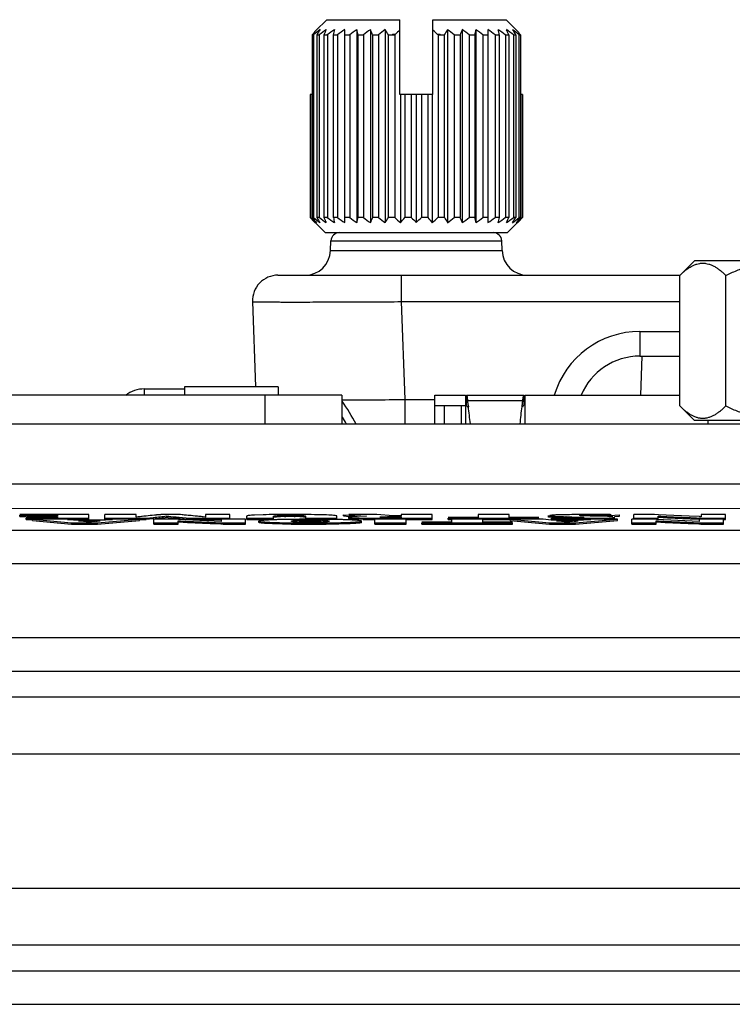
# Model space of a CAD drawing. Header units: inches. Extents: x 0 to 34, y 0 to 22.
# Tile 7 of 133: x 5.8 to 6.6, y 11.9 to 13.1. Entities that reach past the tile are written whole.
import ezdxf

# ---------------------------------------------------------------- set-up
doc = ezdxf.new("R2010")
doc.units = ezdxf.units.IN
doc.header["$LTSCALE"] = 1.87
doc.header["$MEASUREMENT"] = 0
doc.layers.get('0').update_dxf_attribs({"linetype": 'CONTINUOUS'})
doc.layers.add('02___PRT_ALL_AXES', color=7, linetype='CONTINUOUS')

msp = doc.modelspace()

# ---------------------------------------------------------------- linework, layer by layer
at = {"color": 7, "linetype": 'Continuous'}
for p, q in [((6.1319, 13.0761), (6.1192, 13.0636)), ((6.1319, 13.0761), (6.2177, 13.0761)), ((6.2177, 12.9881), (6.2177, 13.0761)), ((6.2567, 12.9881), (6.2567, 13.0761)), ((6.2567, 13.0761), (6.3426, 13.0761)), ((6.3553, 13.0636), (6.3426, 13.0761)), ((6.1532, 12.8378), (6.1532, 13.0644)), ((6.1674, 13.0644), (6.1674, 12.8378)), ((6.1833, 13.0644), (6.1833, 12.8378)), ((6.2005, 13.0644), (6.2005, 12.8378)), ((6.2739, 13.0644), (6.2739, 12.8378)), ((6.2912, 13.0644), (6.2912, 12.8378)), ((6.3071, 13.0644), (6.3071, 12.8378)), ((6.3213, 13.0644), (6.3213, 12.8378)), ((6.1148, 13.0583), (6.1148, 12.844)), ((6.1148, 13.0583), (6.1166, 13.0583)), ((6.1166, 13.0583), (6.1166, 12.844)), ((6.1203, 13.0583), (6.1203, 12.844)), ((6.1203, 13.0583), (6.1232, 13.0583)), ((6.1232, 13.0583), (6.1232, 12.844)), ((6.1287, 13.0583), (6.1287, 12.844)), ((6.1287, 13.0583), (6.1327, 13.0583)), ((6.1327, 13.0583), (6.1327, 12.844)), ((6.1397, 13.0583), (6.1397, 12.844)), ((6.1397, 13.0583), (6.1447, 13.0583)), ((6.1447, 13.0583), (6.1447, 12.844)), ((6.1532, 13.0583), (6.159, 13.0583)), ((6.159, 13.0583), (6.159, 12.844)), ((6.1687, 13.0583), (6.1687, 12.844)), ((6.1687, 13.0583), (6.1752, 13.0583)), ((6.1752, 13.0583), (6.1752, 12.844)), ((6.1859, 13.0583), (6.1859, 12.844)), ((6.1859, 13.0583), (6.1929, 13.0583)), ((6.1929, 13.0583), (6.1929, 12.844)), ((6.2043, 13.0583), (6.2043, 12.844)), ((6.2043, 13.0583), (6.2118, 13.0583)), ((6.2092, 13.0593), (6.2129, 13.0593)), ((6.2092, 13.0593), (6.2092, 13.0583)), ((6.2118, 13.0583), (6.2118, 12.844)), ((6.2616, 13.0593), (6.2652, 13.0593)), ((6.2627, 13.0583), (6.2627, 12.844)), ((6.2627, 13.0583), (6.2701, 13.0583)), ((6.2652, 13.0583), (6.2652, 13.0593)), ((6.2701, 13.0583), (6.2701, 12.844)), ((6.2815, 13.0583), (6.2815, 12.844)), ((6.2815, 13.0583), (6.2886, 13.0583)), ((6.2886, 13.0583), (6.2886, 12.844)), ((6.2993, 13.0583), (6.2993, 12.844)), ((6.2993, 13.0583), (6.3058, 13.0583)), ((6.3058, 13.0583), (6.3058, 12.844)), ((6.3155, 13.0583), (6.3155, 12.844)), ((6.3155, 13.0583), (6.3213, 13.0583)), ((6.3298, 13.0583), (6.3298, 12.844)), ((6.3298, 13.0583), (6.3347, 13.0583)), ((6.3347, 13.0583), (6.3347, 12.844)), ((6.3418, 13.0583), (6.3418, 12.844)), ((6.3418, 13.0583), (6.3457, 13.0583)), ((6.3457, 13.0583), (6.3457, 12.844)), ((6.3512, 13.0583), (6.3512, 12.844)), ((6.3512, 13.0583), (6.3541, 13.0583)), ((6.3541, 13.0583), (6.3541, 12.844)), ((6.3578, 13.0583), (6.3578, 12.844)), ((6.3578, 13.0583), (6.3596, 13.0583)), ((6.3596, 13.0583), (6.3596, 12.844)), ((6.1124, 12.9881), (6.1124, 12.844)), ((6.1148, 12.9881), (6.1124, 12.9881)), ((6.113, 12.9881), (6.113, 12.844)), ((6.2567, 12.9881), (6.2177, 12.9881)), ((6.2186, 12.9881), (6.2186, 12.8378)), ((6.2236, 12.9881), (6.2236, 12.844)), ((6.2312, 12.9881), (6.2312, 12.844)), ((6.2372, 12.9881), (6.2372, 12.8378)), ((6.2432, 12.9881), (6.2432, 12.844)), ((6.2508, 12.9881), (6.2508, 12.844)), ((6.2558, 12.9881), (6.2558, 12.8378)), ((6.3621, 12.9881), (6.3596, 12.9881)), ((6.3615, 12.9881), (6.3615, 12.844)), ((6.3621, 12.9881), (6.3621, 12.844)), ((6.113, 12.844), (6.1124, 12.844)), ((6.1166, 12.844), (6.1148, 12.844)), ((6.1301, 12.8261), (6.1184, 12.8378)), ((6.1232, 12.844), (6.1203, 12.844)), ((6.1327, 12.844), (6.1287, 12.844)), ((6.1447, 12.844), (6.1397, 12.844)), ((6.159, 12.844), (6.1532, 12.844)), ((6.1752, 12.844), (6.1687, 12.844)), ((6.1929, 12.844), (6.1859, 12.844)), ((6.2118, 12.844), (6.2043, 12.844)), ((6.2312, 12.844), (6.2236, 12.844)), ((6.2508, 12.844), (6.2432, 12.844)), ((6.2701, 12.844), (6.2627, 12.844)), ((6.2886, 12.844), (6.2815, 12.844)), ((6.3058, 12.844), (6.2993, 12.844)), ((6.3213, 12.844), (6.3155, 12.844)), ((6.3347, 12.844), (6.3298, 12.844)), ((6.3457, 12.844), (6.3418, 12.844)), ((6.3444, 12.8261), (6.3561, 12.8378)), ((6.3541, 12.844), (6.3512, 12.844)), ((6.3596, 12.844), (6.3578, 12.844)), ((6.3621, 12.844), (6.3615, 12.844)), ((6.1301, 12.8261), (6.3444, 12.8261)), ((6.1365, 12.8051), (6.1369, 12.8165)), ((6.1369, 12.8165), (6.3376, 12.8165)), ((6.338, 12.8051), (6.3376, 12.8165)), ((6.1365, 12.8051), (6.338, 12.8051)), ((6.5468, 12.7758), (6.5642, 12.7932)), ((6.5642, 12.7932), (6.7453, 12.7932)), ((6.0747, 12.7761), (6.5471, 12.7761)), ((6.2196, 12.7761), (6.2196, 12.7451)), ((6.5468, 12.6226), (6.5468, 12.7758)), ((6.6008, 12.6226), (6.6008, 12.7758)), ((6.0447, 12.7451), (6.0482, 12.6451)), ((6.2196, 12.7451), (6.2236, 12.6301)), ((6.2196, 12.7451), (6.5468, 12.7451)), ((6.4999, 12.7101), (6.4999, 12.6811)), ((6.4999, 12.7101), (6.5468, 12.7101)), ((6.4999, 12.6811), (6.5468, 12.6811)), ((6.5009, 12.6351), (6.5025, 12.681)), ((5.9177, 12.6426), (5.9177, 12.6351)), ((5.9177, 12.6426), (5.9648, 12.6426)), ((5.9648, 12.6451), (5.9648, 12.6351)), ((6.0748, 12.6451), (5.9648, 12.6451)), ((6.0748, 12.6451), (6.0748, 12.6351)), ((6.1498, 12.6351), (4.9415, 12.6351)), ((6.0598, 12.6011), (6.0598, 12.6351)), ((6.1498, 12.6351), (6.1498, 12.6011)), ((6.2236, 12.6301), (6.2236, 12.6011)), ((6.2236, 12.6301), (6.2588, 12.6301)), ((6.2588, 12.6011), (6.2588, 12.6351)), ((6.2588, 12.6351), (6.2948, 12.6351)), ((6.2948, 12.6351), (6.2948, 12.6231)), ((6.2961, 12.6232), (6.2961, 12.6351)), ((6.2961, 12.6351), (6.3634, 12.6351)), ((6.2971, 12.6324), (6.2975, 12.6291)), ((6.2975, 12.6291), (6.362, 12.6291)), ((6.3625, 12.6324), (6.362, 12.6291)), ((6.3634, 12.6351), (6.3634, 12.6232)), ((6.3648, 12.6351), (6.3648, 12.6011)), ((6.3648, 12.6351), (6.5468, 12.6351)), ((6.2588, 12.6231), (6.2948, 12.6231)), ((6.2698, 12.6231), (6.2698, 12.6011)), ((6.2898, 12.6231), (6.2898, 12.6011)), ((6.2948, 12.6231), (6.2961, 12.6232)), ((6.2961, 12.6232), (6.2964, 12.6231)), ((6.2964, 12.6231), (6.2971, 12.6222)), ((6.2971, 12.6222), (6.2975, 12.621)), ((6.2982, 12.624), (6.2984, 12.6217)), ((6.3613, 12.624), (6.3611, 12.6217)), ((6.3624, 12.6222), (6.362, 12.621)), ((6.3631, 12.6231), (6.3624, 12.6222)), ((6.3634, 12.6232), (6.3631, 12.6231)), ((6.5637, 12.6057), (6.5468, 12.6226)), ((6.5637, 12.6057), (6.7457, 12.6057)), ((4.6611, 12.5024), (7.7784, 12.5023)), ((5.8524, 12.495), (5.7715, 12.495)), ((5.7715, 12.4926), (5.7715, 12.4942)), ((5.7715, 12.4942), (5.8159, 12.4942)), ((5.7715, 12.4926), (5.7789, 12.4926)), ((5.8159, 12.4916), (5.7789, 12.4916)), ((5.7789, 12.4892), (5.7789, 12.4908)), ((5.7789, 12.4908), (5.8524, 12.4908)), ((5.7789, 12.4892), (5.7862, 12.4892)), ((5.8159, 12.4932), (5.7798, 12.4932)), ((5.7798, 12.4916), (5.7798, 12.4924)), ((5.7798, 12.4924), (5.8159, 12.4924)), ((5.7862, 12.4879), (5.7862, 12.4895)), ((5.7862, 12.4895), (5.8322, 12.4852)), ((5.8249, 12.4895), (5.7862, 12.4895)), ((5.7862, 12.4879), (5.8322, 12.4837)), ((5.8159, 12.4942), (5.8159, 12.4932)), ((5.8159, 12.4924), (5.8159, 12.4916)), ((5.8344, 12.4885), (5.8249, 12.4895)), ((5.8274, 12.4892), (5.8524, 12.4892)), ((5.872, 12.4885), (5.8344, 12.4885)), ((5.8403, 12.4878), (5.8658, 12.4878)), ((5.8522, 12.4863), (5.8403, 12.4878)), ((5.8523, 12.4863), (5.8403, 12.4878)), ((5.8658, 12.4878), (5.8523, 12.4863)), ((5.8524, 12.4892), (5.8524, 12.495)), ((5.8628, 12.4852), (5.9121, 12.4895)), ((5.8628, 12.4837), (5.9121, 12.4879)), ((5.8715, 12.4892), (5.8715, 12.495)), ((5.908, 12.495), (5.8715, 12.495)), ((5.8715, 12.4908), (5.9199, 12.4908)), ((5.8715, 12.4892), (5.8805, 12.4892)), ((5.8836, 12.4895), (5.872, 12.4885)), ((5.9121, 12.4895), (5.8836, 12.4895)), ((5.9081, 12.492), (5.908, 12.495)), ((5.9084, 12.492), (5.9081, 12.492)), ((5.9083, 12.492), (5.9081, 12.492)), ((5.9174, 12.493), (5.9083, 12.492)), ((5.9121, 12.4879), (5.9121, 12.4895)), ((5.9121, 12.4892), (5.9199, 12.4892)), ((5.9199, 12.4908), (5.9282, 12.4916)), ((5.9199, 12.4892), (5.9199, 12.4908)), ((5.9282, 12.49), (5.9199, 12.4892)), ((5.9282, 12.4916), (5.9287, 12.4917)), ((5.9282, 12.4916), (5.9287, 12.4917)), ((5.9285, 12.4901), (5.9282, 12.49)), ((5.9289, 12.4837), (5.9289, 12.4895)), ((5.9533, 12.4895), (5.9289, 12.4895)), ((5.96, 12.495), (5.937, 12.495)), ((5.9441, 12.4918), (5.9441, 12.4934)), ((5.9579, 12.4893), (5.9533, 12.4895)), ((5.9579, 12.4893), (5.9533, 12.4895)), ((5.9576, 12.4861), (5.9576, 12.4877)), ((5.9576, 12.4852), (5.9576, 12.4861)), ((5.9683, 12.4855), (5.9577, 12.4861)), ((5.9583, 12.4902), (5.9578, 12.4903)), ((6.0079, 12.487), (5.9579, 12.4893)), ((6.008, 12.487), (5.9579, 12.4893)), ((5.9595, 12.4901), (5.9583, 12.4902)), ((5.9599, 12.4901), (5.9595, 12.4901)), ((5.9893, 12.492), (5.96, 12.495)), ((5.9689, 12.4892), (5.9689, 12.4908)), ((5.9689, 12.4908), (6.0183, 12.4908)), ((5.9689, 12.4892), (6.008, 12.4892)), ((5.9703, 12.494), (5.9693, 12.4941)), ((5.9894, 12.492), (5.9892, 12.492)), ((5.9895, 12.492), (5.9893, 12.492)), ((5.9896, 12.495), (5.9895, 12.492)), ((6.0183, 12.495), (5.9896, 12.495)), ((6.008, 12.4895), (6.008, 12.487)), ((6.0367, 12.4895), (6.008, 12.4895)), ((6.0183, 12.4892), (6.0183, 12.495)), ((6.0367, 12.4837), (6.0367, 12.4895)), ((6.0381, 12.4892), (6.0381, 12.4933)), ((6.0381, 12.4908), (6.0695, 12.4908)), ((6.0381, 12.4892), (6.0695, 12.4892)), ((6.0574, 12.4948), (6.0473, 12.4944)), ((6.0524, 12.4857), (6.0524, 12.4873)), ((6.0716, 12.495), (6.0574, 12.4948)), ((6.0695, 12.4892), (6.0695, 12.493)), ((6.0737, 12.4938), (6.0778, 12.494)), ((6.0825, 12.4926), (6.0775, 12.4924)), ((6.0778, 12.494), (6.0886, 12.4942)), ((6.0903, 12.4951), (6.0886, 12.4951)), ((6.0886, 12.4926), (6.0886, 12.4942)), ((6.0886, 12.4942), (6.096, 12.4941)), ((6.0926, 12.4894), (6.0903, 12.4894)), ((6.0926, 12.4894), (6.0903, 12.4894)), ((6.0907, 12.4871), (6.0905, 12.4873)), ((6.0946, 12.4882), (6.0991, 12.4885)), ((6.1003, 12.4925), (6.0951, 12.4926)), ((6.096, 12.4941), (6.101, 12.494)), ((6.0991, 12.4885), (6.1126, 12.4887)), ((6.1126, 12.4871), (6.0994, 12.4869)), ((6.1126, 12.486), (6.0994, 12.4862)), ((6.1039, 12.4923), (6.1003, 12.4925)), ((6.1102, 12.495), (6.1073, 12.495)), ((6.1073, 12.4892), (6.1073, 12.493)), ((6.1073, 12.4908), (6.1437, 12.4908)), ((6.1102, 12.495), (6.1073, 12.495)), ((6.1126, 12.4871), (6.1126, 12.4887)), ((6.1126, 12.4887), (6.1261, 12.4885)), ((6.1256, 12.4869), (6.1126, 12.4871)), ((6.1259, 12.4862), (6.1126, 12.486)), ((6.1346, 12.4945), (6.1247, 12.4948)), ((6.135, 12.4894), (6.1326, 12.4894)), ((6.135, 12.4894), (6.1326, 12.4894)), ((6.1411, 12.494), (6.1346, 12.4945)), ((6.1437, 12.4892), (6.1437, 12.4934)), ((6.1517, 12.4934), (6.1517, 12.4949)), ((6.1517, 12.4949), (6.1785, 12.4931)), ((6.1517, 12.4934), (6.1583, 12.4929)), ((6.1908, 12.4951), (6.1581, 12.495)), ((6.1581, 12.4903), (6.1581, 12.4919)), ((6.1655, 12.4896), (6.1599, 12.4899)), ((6.1676, 12.4928), (6.1608, 12.4924)), ((6.1748, 12.4894), (6.1655, 12.4896)), ((6.1785, 12.4931), (6.1676, 12.4928)), ((6.1728, 12.4857), (6.1728, 12.4873)), ((6.1885, 12.4892), (6.1873, 12.4892)), ((6.1885, 12.4837), (6.1885, 12.4895)), ((6.2251, 12.4895), (6.1885, 12.4895)), ((6.21, 12.4934), (6.1908, 12.4951)), ((6.1959, 12.4918), (6.1946, 12.4921)), ((6.1989, 12.4917), (6.1959, 12.4918)), ((6.1989, 12.4924), (6.2034, 12.4926)), ((6.1989, 12.4924), (6.2091, 12.4926)), ((6.2036, 12.4916), (6.1989, 12.4917)), ((6.202, 12.4892), (6.202, 12.4908)), ((6.202, 12.4908), (6.256, 12.4908)), ((6.2091, 12.4926), (6.2195, 12.4926)), ((6.2195, 12.4916), (6.2098, 12.4916)), ((6.2195, 12.4934), (6.21, 12.4934)), ((6.2195, 12.495), (6.2195, 12.4934)), ((6.256, 12.495), (6.2195, 12.495)), ((6.2195, 12.4926), (6.2195, 12.4916)), ((6.2251, 12.4837), (6.2251, 12.4895)), ((6.2251, 12.4892), (6.256, 12.4892)), ((6.2787, 12.486), (6.2438, 12.486)), ((6.256, 12.4892), (6.256, 12.495)), ((6.3097, 12.4916), (6.2747, 12.4916)), ((6.2747, 12.4892), (6.2747, 12.4908)), ((6.2747, 12.4908), (6.3811, 12.4908)), ((6.2747, 12.4892), (6.2787, 12.4892)), ((6.2787, 12.4895), (6.2787, 12.486)), ((6.3152, 12.4895), (6.2787, 12.4895)), ((6.3097, 12.495), (6.3097, 12.4916)), ((6.3462, 12.495), (6.3097, 12.495)), ((6.3152, 12.486), (6.3152, 12.4895)), ((6.3152, 12.4892), (6.3476, 12.4892)), ((6.3502, 12.486), (6.3152, 12.486)), ((6.3462, 12.4916), (6.3462, 12.495)), ((6.3811, 12.4916), (6.3462, 12.4916)), ((6.3476, 12.4879), (6.3476, 12.4895)), ((6.3476, 12.4895), (6.3936, 12.4852)), ((6.3476, 12.4879), (6.3936, 12.4837)), ((6.3863, 12.4895), (6.3502, 12.4895)), ((6.3811, 12.4892), (6.3811, 12.4908)), ((6.3958, 12.4884), (6.3863, 12.4895)), ((6.3925, 12.4922), (6.3925, 12.4938)), ((6.394, 12.4934), (6.3993, 12.493)), ((6.3994, 12.4945), (6.3942, 12.4941)), ((6.4012, 12.4914), (6.3946, 12.4918)), ((6.4334, 12.4884), (6.3958, 12.4884)), ((6.4053, 12.4916), (6.396, 12.491)), ((6.396, 12.4894), (6.396, 12.491)), ((6.405, 12.4893), (6.396, 12.4894)), ((6.4079, 12.4948), (6.3994, 12.4945)), ((6.4017, 12.4878), (6.4271, 12.4878)), ((6.4136, 12.4863), (6.4017, 12.4878)), ((6.4136, 12.4863), (6.4017, 12.4878)), ((6.4034, 12.4909), (6.4053, 12.4908)), ((6.4034, 12.4909), (6.4053, 12.4908)), ((6.4119, 12.491), (6.4119, 12.4926)), ((6.4119, 12.4926), (6.4138, 12.4925)), ((6.4119, 12.4926), (6.4138, 12.4925)), ((6.4271, 12.4878), (6.4136, 12.4863)), ((6.4198, 12.4923), (6.4261, 12.4921)), ((6.4242, 12.4907), (6.4276, 12.4907)), ((6.4242, 12.4852), (6.4735, 12.4895)), ((6.4276, 12.4891), (6.4242, 12.4891)), ((6.4242, 12.4837), (6.4735, 12.4879)), ((6.4261, 12.4921), (6.4331, 12.4919)), ((6.4286, 12.495), (6.4275, 12.495)), ((6.4276, 12.4891), (6.4276, 12.4907)), ((6.4301, 12.4936), (6.4287, 12.4938)), ((6.4301, 12.4936), (6.4287, 12.4938)), ((6.4339, 12.4917), (6.4296, 12.4915)), ((6.4345, 12.4934), (6.4301, 12.4936)), ((6.4328, 12.4941), (6.4377, 12.4942)), ((6.4331, 12.4919), (6.4339, 12.4917)), ((6.4449, 12.4895), (6.4334, 12.4884)), ((6.4377, 12.4951), (6.4338, 12.4951)), ((6.4415, 12.4932), (6.4345, 12.4934)), ((6.45, 12.493), (6.4415, 12.4932)), ((6.445, 12.4951), (6.4439, 12.4951)), ((6.4439, 12.4943), (6.445, 12.4943)), ((6.4735, 12.4895), (6.4449, 12.4895)), ((6.4616, 12.4926), (6.45, 12.493)), ((6.4555, 12.491), (6.4638, 12.4912)), ((6.4679, 12.4922), (6.4616, 12.4926)), ((6.4683, 12.4899), (6.463, 12.4896)), ((6.4659, 12.4949), (6.4647, 12.4949)), ((6.4647, 12.494), (6.4757, 12.4947)), ((6.4647, 12.4924), (6.4647, 12.494)), ((6.4699, 12.4927), (6.4757, 12.4931)), ((6.47, 12.4903), (6.47, 12.4918)), ((6.4735, 12.4879), (6.4735, 12.4895)), ((6.4757, 12.4931), (6.4757, 12.4947)), ((6.4903, 12.4837), (6.4903, 12.4895)), ((6.5147, 12.4895), (6.4903, 12.4895)), ((6.4927, 12.4892), (6.4927, 12.495)), ((6.5171, 12.495), (6.4927, 12.495)), ((6.4927, 12.4908), (6.5214, 12.4908)), ((6.5192, 12.4893), (6.5147, 12.4895)), ((6.5192, 12.4893), (6.5147, 12.4895)), ((6.5217, 12.4948), (6.5171, 12.495)), ((6.5217, 12.4948), (6.5171, 12.495)), ((6.519, 12.4861), (6.519, 12.4877)), ((6.519, 12.4852), (6.519, 12.4861)), ((6.5297, 12.4855), (6.5191, 12.4861)), ((6.5693, 12.487), (6.5192, 12.4893)), ((6.5693, 12.487), (6.5192, 12.4893)), ((6.5214, 12.4916), (6.5214, 12.4932)), ((6.5214, 12.4908), (6.5214, 12.4916)), ((6.5214, 12.4892), (6.5214, 12.4908)), ((6.5321, 12.491), (6.5215, 12.4916)), ((6.5576, 12.4932), (6.5217, 12.4948)), ((6.5576, 12.4932), (6.5217, 12.4948)), ((6.559, 12.4898), (6.5321, 12.491)), ((6.5697, 12.4926), (6.5576, 12.4932)), ((6.5697, 12.4926), (6.5576, 12.4932)), ((6.5693, 12.4894), (6.559, 12.4898)), ((6.5693, 12.4895), (6.5693, 12.487)), ((6.5981, 12.4895), (6.5693, 12.4895)), ((6.5694, 12.491), (6.5716, 12.4909)), ((6.5695, 12.491), (6.5718, 12.4909)), ((6.5716, 12.4909), (6.574, 12.4908)), ((6.5718, 12.495), (6.5718, 12.4925)), ((6.6005, 12.495), (6.5718, 12.495)), ((6.5718, 12.4909), (6.574, 12.4908)), ((6.574, 12.4892), (6.574, 12.4908)), ((6.574, 12.4908), (6.6005, 12.4908)), ((6.5981, 12.4837), (6.5981, 12.4895)), ((6.5981, 12.4892), (6.6005, 12.4892)), ((6.6005, 12.4892), (6.6005, 12.495)), ((4.6749, 12.4769), (7.7646, 12.4769)), ((5.8322, 12.4837), (5.8322, 12.4852)), ((5.8322, 12.4852), (5.8628, 12.4852)), ((5.8322, 12.4837), (5.8628, 12.4837)), ((5.8628, 12.4837), (5.8628, 12.4852)), ((5.9289, 12.4852), (5.9576, 12.4852)), ((5.9289, 12.4837), (5.9576, 12.4837)), ((5.9576, 12.4837), (5.9576, 12.4852)), ((5.9951, 12.4843), (5.9683, 12.4855)), ((6.0077, 12.4838), (5.9951, 12.4843)), ((6.0102, 12.4837), (6.0077, 12.4838)), ((6.0078, 12.4853), (6.0102, 12.4852)), ((6.0079, 12.4853), (6.0102, 12.4852)), ((6.0102, 12.4837), (6.0102, 12.4852)), ((6.0102, 12.4852), (6.0367, 12.4852)), ((6.0102, 12.4837), (6.0367, 12.4837)), ((6.1126, 12.4836), (6.1126, 12.4852)), ((6.1885, 12.4852), (6.2251, 12.4852)), ((6.1885, 12.4837), (6.2251, 12.4837)), ((6.2438, 12.4837), (6.2438, 12.4852)), ((6.2438, 12.4852), (6.3502, 12.4852)), ((6.2438, 12.4837), (6.3502, 12.4837)), ((6.3502, 12.4837), (6.3502, 12.4852)), ((6.3936, 12.4837), (6.3936, 12.4852)), ((6.3936, 12.4852), (6.4242, 12.4852)), ((6.3936, 12.4837), (6.4242, 12.4837)), ((6.4242, 12.4837), (6.4242, 12.4852)), ((6.4903, 12.4852), (6.519, 12.4852)), ((6.4903, 12.4837), (6.519, 12.4837)), ((6.519, 12.4837), (6.519, 12.4852)), ((6.5565, 12.4843), (6.5297, 12.4855)), ((6.5691, 12.4838), (6.5565, 12.4843)), ((6.5716, 12.4837), (6.5691, 12.4838)), ((6.5692, 12.4853), (6.5716, 12.4852)), ((6.5693, 12.4853), (6.5716, 12.4852)), ((6.5716, 12.4837), (6.5716, 12.4852)), ((6.5716, 12.4852), (6.5981, 12.4852)), ((6.5716, 12.4837), (6.5981, 12.4837)), ((4.6749, 12.4375), (7.7646, 12.4375)), ((7.7646, 12.3502), (4.6749, 12.3503)), ((7.7646, 12.3109), (4.6749, 12.3109)), ((4.5309, 12.281), (7.9086, 12.2809)), ((4.4879, 12.2141), (7.9516, 12.214)), ((4.4879, 12.0562), (7.9516, 12.0562)), ((7.9086, 11.9893), (4.5309, 11.9894)), ((4.6749, 11.9594), (7.7646, 11.9594)), ((4.6749, 11.92), (7.7646, 11.92))]:
    msp.add_line(p, q, dxfattribs=at)
at = {"color": 40, "linetype": 'Continuous'}
msp.add_line((6.2948, 12.6231), (6.2948, 12.6011), dxfattribs=at)
at = {"color": 3, "linetype": 'Continuous'}
for p, q in [((7.7442, 12.6011), (4.6942, 12.6011)), ((4.6246, 12.5311), (7.8139, 12.5311))]:
    msp.add_line(p, q, dxfattribs=at)
at = {"color": 7, "linetype": 'Continuous'}
for centre, radius, start, end in [((6.3902, 12.7293), 0.4279, 128.4472, 129.7517), ((6.427, 12.8703), 0.3597, 147.3355, 148.4905), ((6.4014, 12.7013), 0.4525, 126.6417, 127.926), ((6.5105, 12.899), 0.4137, 156.4262, 157.3514), ((6.4184, 12.6773), 0.4762, 125.6204, 126.8708), ((6.8067, 12.9174), 0.6817, 167.5448, 168.0731), ((6.4315, 12.6711), 0.4819, 125.285, 126.5306), ((6.4447, 12.6773), 0.4762, 125.6204, 126.8708), ((5.5017, 12.9174), 0.6817, 11.9269, 12.4552), ((6.4533, 12.7013), 0.4525, 126.6417, 127.926), ((5.8041, 12.899), 0.4137, 22.6486, 23.5738), ((6.4665, 12.7293), 0.4279, 128.4472, 129.7517), ((5.8977, 12.8703), 0.3597, 31.5095, 32.6645), ((6.5644, 12.878), 0.3451, 147.3109, 148.515), ((5.9985, 12.7177), 0.4428, 50.2703, 51.5308), ((6.6538, 12.906), 0.3957, 156.4051, 157.3725), ((6.0117, 12.689), 0.468, 52.0953, 53.3371), ((6.9421, 12.924), 0.6503, 167.5321, 168.0859), ((6.0297, 12.6773), 0.4762, 53.1292, 54.3796), ((6.0429, 12.6711), 0.4819, 53.4694, 54.715), ((5.6984, 12.924), 0.6503, 11.9141, 12.4679), ((6.056, 12.6773), 0.4762, 53.1292, 54.3796), ((5.9805, 12.906), 0.3957, 22.6275, 23.5949), ((6.0637, 12.689), 0.468, 52.0953, 53.3371), ((6.0748, 12.7177), 0.4428, 50.2703, 51.5308), ((6.0598, 12.878), 0.3451, 31.485, 32.6891), ((6.401, 12.8311), 0.3653, 140.4782, 141.5574), ((6.5113, 12.731), 0.4436, 132.2698, 132.4621), ((6.4782, 12.7676), 0.3943, 131.3447, 132.2918), ((5.9877, 12.758), 0.4072, 47.7232, 48.6404), ((5.9632, 12.731), 0.4436, 47.5379, 47.7302), ((6.0829, 12.8387), 0.3532, 38.4242, 39.5403), ((6.4093, 13.1276), 0.4106, 223.688, 223.9282), ((6.3916, 13.1483), 0.4126, 227.5312, 228.8104), ((6.3918, 13.1107), 0.3863, 223.9259, 224.3185), ((6.3866, 13.0594), 0.3468, 218.4146, 219.722), ((6.3673, 13.0867), 0.352, 224.3102, 224.9968), ((6.372, 13.0913), 0.3586, 224.3164, 224.9906), ((6.3996, 13.1845), 0.4428, 230.2703, 231.5308), ((6.4146, 13.0242), 0.3451, 211.485, 212.6891), ((6.4108, 13.2132), 0.468, 232.0953, 233.3371), ((6.4939, 12.9962), 0.3957, 202.6275, 203.5949), ((6.4184, 13.2249), 0.4762, 233.1292, 234.3796), ((6.7761, 12.9782), 0.6503, 191.9141, 192.4679), ((6.4315, 13.2312), 0.4819, 233.4694, 234.715), ((6.4447, 13.2249), 0.4762, 233.1292, 234.3796), ((5.5324, 12.9782), 0.6503, 347.5321, 348.0859), ((6.4627, 13.2132), 0.468, 232.0953, 233.3371), ((5.8207, 12.9962), 0.3957, 336.4051, 337.3725), ((6.476, 13.1845), 0.4428, 230.2703, 231.5308), ((5.9101, 13.0242), 0.3451, 327.3109, 328.515), ((6.4904, 13.1483), 0.4126, 227.5312, 228.8104), ((5.9519, 13.0594), 0.3468, 320.278, 321.5854), ((6.508, 13.1083), 0.3827, 223.6774, 224.9631), ((5.9763, 13.0986), 0.3688, 315.0127, 316.3468), ((6.5333, 13.0681), 0.3606, 218.4396, 219.697), ((5.9936, 13.1376), 0.3983, 311.1666, 312.4919), ((6.5768, 13.032), 0.3597, 211.5095, 212.6645), ((6.0079, 13.1729), 0.4279, 308.4472, 309.7517), ((6.6703, 13.0033), 0.4137, 202.6486, 203.5738), ((6.0211, 13.2009), 0.4525, 306.6417, 307.926), ((6.9727, 12.9848), 0.6817, 191.9269, 192.4552), ((6.0297, 13.2249), 0.4762, 305.6204, 306.8708), ((6.0429, 13.2312), 0.4819, 305.285, 306.5306), ((5.6678, 12.9848), 0.6817, 347.5448, 348.0731), ((6.056, 13.2249), 0.4762, 305.6204, 306.8708), ((5.964, 13.0033), 0.4137, 336.4262, 337.3514), ((6.0731, 13.2009), 0.4525, 306.6417, 307.926), ((6.0842, 13.1729), 0.4279, 308.4472, 309.7517), ((6.0474, 13.032), 0.3597, 327.3355, 328.4905), ((6.0924, 13.1376), 0.3983, 311.1666, 312.4919), ((6.0772, 13.0681), 0.3606, 320.303, 321.5604), ((6.1025, 13.0913), 0.3586, 315.0094, 315.6836), ((6.1071, 13.0867), 0.352, 315.0032, 315.6898), ((6.0796, 13.1137), 0.3906, 315.6837, 316.072), ((6.0652, 13.1276), 0.4106, 316.0718, 316.312), ((6.1469, 12.8161), 0.01, 90, 178), ((6.3276, 12.8161), 0.01, 2, 90), ((6.1065, 12.8061), 0.03, 270, 358), ((6.3679, 12.8061), 0.03, 182, 270), ((6.0747, 12.7461), 0.03, 90.0001, 182), ((6.4999, 12.6051), 0.105, 89.9998, 163.3449), ((6.4999, 12.6061), 0.075, 90, 157.2417), ((5.9177, 12.6076), 0.035, 90, 128.3774), ((6.0649, 38.8117), 26.1821, 270.1856, 270.34727), ((5.9798, 12.5051), 0.21, 27.2335, 35.8385), ((5.2363, 12.4944), 1.0697, 6.959, 7.2372), ((7.4232, 12.4944), 1.0697, 172.7615, 173.0396), ((4.735, 12.4342), 1.5746, 6.1054, 6.8406), ((7.9244, 12.4341), 1.5746, 173.1581, 173.8933), ((5.9798, 12.5051), 0.2, 28.7413, 31.4829), ((5.8906, 12.1904), 0.2984, 96.5005, 97.3711), ((5.9322, 11.8237), 0.6673, 96.1072, 96.4849), ((5.7304, 13.71), 1.2297, 276.1034, 276.3182), ((5.9959, 11.7502), 0.747, 96.0325, 96.7253), ((6.0682, 11.058), 1.443, 95.6189, 96.0025), ((6.0483, 11.2537), 1.2463, 95.5886, 96.0328), ((6.254, 9.1519), 3.358, 95.4159, 95.5885), ((6.2365, 9.3336), 3.1756, 95.411, 95.5934), ((5.8356, 13.393), 0.9077, 275.8765, 276.3877), ((5.8344, 13.4062), 0.9193, 275.8853, 276.3597), ((5.8389, 13.364), 0.8769, 275.8737, 276.371), ((5.877, 13.0226), 0.5334, 276.3719, 277.2048), ((5.8811, 12.9873), 0.4979, 276.3526, 277.2437), ((5.8818, 12.9801), 0.4922, 276.388, 277.247), ((6.0193, 13.1157), 0.6269, 263.0934, 263.9745), ((6.018, 13.1049), 0.616, 263.0925, 263.9901), ((6.0157, 13.0834), 0.5959, 263.0797, 263.8187), ((6.0503, 13.4013), 0.9156, 263.8099, 264.2034), ((6.0698, 13.5905), 1.1044, 263.9554, 264.3047), ((6.0686, 13.5785), 1.0922, 263.9541, 264.3073), ((6.272, 15.6215), 3.147, 264.308, 264.4718), ((5.6065, 8.7082), 3.8032, 84.5257, 84.6664), ((6.2846, 15.752), 3.2765, 264.3179, 264.4697), ((6.2819, 15.7245), 3.2488, 264.3173, 264.4703), ((5.8454, 11.197), 1.303, 84.0703, 84.5024), ((5.8992, 11.7147), 0.7826, 83.3957, 84.0706), ((6.0822, 11.3615), 1.1336, 90.5353, 91.2556), ((6.0897, 10.5175), 1.9776, 90.034, 90.5247), ((6.0893, 10.633), 1.862, 89.968, 90.5425), ((6.0884, 12.0667), 0.4259, 89.9829, 90.8027), ((6.0886, 11.7722), 0.7204, 89.8467, 90.0019), ((6.0911, 10.0769), 2.4181, 89.6149, 90.0191), ((6.0913, 10.156), 2.3391, 89.6078, 90.0256), ((6.0895, 12.0184), 0.4742, 89.3285, 89.8799), ((6.1124, 10.6321), 1.8574, 89.9917, 90.6089), ((6.1116, 10.7413), 1.7482, 90.1452, 90.6234), ((6.1126, 10.4409), 2.0487, 89.9983, 90.1498), ((6.1026, 11.4622), 1.0328, 88.7739, 89.5761), ((6.1026, 11.4663), 1.0287, 88.7723, 89.5777), ((6.1135, 10.7501), 1.7394, 89.369, 90.0278), ((6.1135, 10.7572), 1.7324, 89.3677, 90.0291), ((6.1915, 13.4367), 0.9459, 268.8706, 269.5606), ((6.1914, 13.433), 0.9422, 268.8694, 269.5622), ((6.1955, 13.7522), 1.263, 269.0644, 269.631), ((6.1996, 14.2914), 1.8006, 269.5107, 269.8405), ((6.1993, 14.2435), 1.7528, 269.5071, 269.8459), ((6.2019, 15.0134), 2.5227, 269.8339, 270.0034), ((6.2019, 14.9538), 2.463, 269.8305, 270.0041), ((6.2088, 12.1188), 0.3738, 89.9501, 90.833), ((6.2097, 13.1447), 0.6531, 269.4657, 270.0152), ((6.414, 13.3409), 0.8502, 268.7856, 269.2862), ((6.4133, 13.3018), 0.8111, 268.7736, 269.2983), ((6.4167, 12.8393), 0.3467, 267.1221, 267.5003), ((6.4162, 12.8244), 0.3318, 267.0831, 267.4752), ((6.4267, 13.066), 0.5737, 267.4928, 267.8337), ((6.4257, 13.0408), 0.5484, 267.4774, 267.8336), ((6.4486, 13.6388), 1.1469, 267.8235, 268.1677), ((6.4482, 13.6348), 1.1428, 267.8347, 268.1812), ((6.427, 14.2695), 1.7803, 269.2909, 269.629), ((6.4179, 13.0981), 0.6066, 268.812, 269.2726), ((6.4175, 13.0704), 0.5789, 268.801, 269.2837), ((6.427, 14.2636), 1.7729, 269.2992, 269.5999), ((6.4265, 14.2179), 1.7272, 269.2965, 269.6053), ((6.4296, 11.5474), 0.9476, 90.5776, 91.3129), ((6.4294, 11.5582), 0.9368, 90.5733, 91.3172), ((6.4216, 13.3993), 0.9078, 269.2813, 269.6566), ((6.4213, 13.3685), 0.877, 269.2747, 269.6632), ((6.4518, 12.1914), 0.2973, 96.4981, 97.3718), ((6.4956, 15.1271), 2.6359, 268.221, 268.3527), ((6.4896, 14.9283), 2.4369, 268.2159, 268.3583), ((6.4277, 14.3682), 1.8775, 269.6, 269.8928), ((6.4277, 14.3548), 1.8641, 269.5987, 269.9997), ((6.4277, 14.3691), 1.88, 269.6274, 269.8925), ((6.423, 13.6421), 1.1506, 269.6576, 270.0049), ((6.423, 13.6414), 1.1499, 269.6575, 270.005), ((6.4912, 11.844), 0.6469, 96.0922, 96.4824), ((6.4337, 11.1761), 1.319, 90.4643, 90.5932), ((6.4337, 11.1855), 1.3096, 90.4654, 90.5952), ((6.2757, 13.8637), 1.3843, 276.0887, 276.2803), ((6.4355, 10.9481), 1.5469, 90.2574, 90.4632), ((6.4354, 10.9654), 1.5297, 90.295, 90.4633), ((6.4234, 12.9794), 0.4879, 269.974, 270.4505), ((6.4235, 12.9399), 0.4485, 269.9581, 270.5422), ((6.425, 12.7719), 0.2804, 270.4564, 270.94), ((6.4277, 14.155), 1.6643, 269.9983, 270.2145), ((6.4277, 14.1545), 1.6638, 269.9983, 270.2145), ((6.4277, 14.1534), 1.6643, 269.9983, 270.2145), ((6.4251, 12.7636), 0.2721, 270.5446, 270.9347), ((6.4371, 10.6173), 1.8777, 90.0996, 90.2592), ((6.4371, 10.6209), 1.8742, 90.0987, 90.2587), ((6.4283, 13.9909), 1.5002, 270.2129, 270.5691), ((6.4285, 13.964), 1.4733, 270.2096, 270.5724), ((6.4285, 13.9621), 1.473, 270.209, 270.5291), ((6.4377, 9.9631), 2.532, 89.8585, 90.0003), ((6.4377, 9.9827), 2.5123, 89.8344, 90.001), ((6.4437, 11.9367), 0.5576, 89.9802, 90.6236), ((6.4437, 11.9369), 0.5574, 89.9801, 90.6237), ((6.433, 13.536), 1.0453, 270.5635, 271.2352), ((6.433, 13.5331), 1.0424, 270.5626, 271.2361), ((6.4387, 10.3184), 2.1767, 89.6224, 89.8357), ((6.4388, 10.3238), 2.1712, 89.6224, 89.8363), ((6.4439, 11.7788), 0.7155, 89.4048, 89.9129), ((6.4439, 11.7857), 0.7086, 89.4021, 89.9152), ((6.4437, 11.7679), 0.7264, 88.846, 89.4007), ((6.4438, 11.7719), 0.7224, 88.8444, 89.4022), ((6.4437, 10.9908), 1.5043, 89.1995, 89.6436), ((6.4443, 11.0532), 1.4418, 89.1427, 89.6527), ((6.4486, 12.8535), 0.3642, 271.4572, 272.2578), ((6.4402, 11.5962), 0.8981, 88.4411, 88.8448), ((6.4403, 11.6004), 0.8939, 88.4402, 88.8458), ((6.5365, 11.9079), 0.5856, 86.5496, 86.7521), ((6.5417, 11.9996), 0.4938, 86.5117, 86.7507), ((6.1094, 13.8998), 1.4162, 269.2244, 269.3532), ((6.1121, 14.1638), 1.6786, 269.362, 270.0172), ((6.1121, 14.1537), 1.6685, 269.36, 270.0192), ((6.1125, 14.2261), 1.7425, 269.3746, 270.0052), ((6.1128, 14.2341), 1.7489, 269.9951, 270.6233), ((6.1128, 14.225), 1.7398, 269.9935, 270.6249), ((6.1132, 14.1572), 1.6736, 269.9808, 270.6211)]:
    msp.add_arc(centre, radius, start, end, dxfattribs=at)
for points, knots in [([(6.5468, 12.7758), (6.5478, 12.7768), (6.5499, 12.7788), (6.5531, 12.7816), (6.5564, 12.7841), (6.5598, 12.7862), (6.5627, 12.7877), (6.565, 12.7886), (6.5673, 12.7894), (6.5696, 12.7899), (6.572, 12.7902), (6.5738, 12.7903), (6.5755, 12.7902), (6.5779, 12.7899), (6.5802, 12.7894), (6.5826, 12.7886), (6.5849, 12.7877), (6.5878, 12.7862), (6.5911, 12.7841), (6.5944, 12.7816), (6.5976, 12.7788), (6.5997, 12.7768), (6.6008, 12.7758)], [0, 0, 0, 0, 0.069983, 0.137898, 0.203559, 0.266843, 0.327777, 0.357431, 0.386599, 0.443738, 0.471927, 0.5, 0.528073, 0.556262, 0.613401, 0.642569, 0.672223, 0.733157, 0.796441, 0.862102, 0.930017, 1, 1, 1, 1]), ([(6.6008, 12.7758), (6.605, 12.7779), (6.6114, 12.7808), (6.6202, 12.7841), (6.6269, 12.7863), (6.6337, 12.788), (6.6395, 12.7891), (6.6442, 12.7897), (6.6489, 12.7901), (6.6524, 12.7903), (6.6547, 12.7903)], [0, 0, 0, 0, 0.249945, 0.374946, 0.499949, 0.624952, 0.749957, 0.812474, 0.874999, 1, 1, 1, 1]), ([(6.0447, 12.7451), (6.0447, 12.7451), (6.0447, 12.745), (6.0448, 12.745), (6.0448, 12.745), (6.0449, 12.745), (6.045, 12.745), (6.0452, 12.745), (6.0454, 12.745), (6.0456, 12.745), (6.046, 12.7449), (6.0466, 12.7449), (6.0473, 12.7449), (6.0481, 12.7449), (6.049, 12.7449), (6.05, 12.7448), (6.0511, 12.7448), (6.0527, 12.7448), (6.0551, 12.7448), (6.0581, 12.7447), (6.0616, 12.7447), (6.0655, 12.7447), (6.0697, 12.7447), (6.0743, 12.7447), (6.0792, 12.7446), (6.0865, 12.7446), (6.0963, 12.7446), (6.109, 12.7446), (6.1227, 12.7447), (6.1374, 12.7447), (6.1529, 12.7447), (6.169, 12.7448), (6.1856, 12.7449), (6.2025, 12.745), (6.2139, 12.745), (6.2196, 12.7451)], [0, 0, 0, 0, 0.000107, 0.000346, 0.000731, 0.001265, 0.001947, 0.002779, 0.003761, 0.004892, 0.007603, 0.01091, 0.014812, 0.019307, 0.024392, 0.030065, 0.03632, 0.043156, 0.058552, 0.076215, 0.096102, 0.118167, 0.142355, 0.16861, 0.196868, 0.227061, 0.292957, 0.365662, 0.444478, 0.528643, 0.617348, 0.709736, 0.804921, 0.901986, 1, 1, 1, 1]), ([(6.2961, 12.6351), (6.2962, 12.6351), (6.2963, 12.6349), (6.2965, 12.6346), (6.2966, 12.6342), (6.2968, 12.6334), (6.297, 12.6327), (6.2971, 12.6324)], [0, 0, 0, 0, 0.100001, 0.183728, 0.293596, 0.593864, 1, 1, 1, 1]), ([(6.3634, 12.6351), (6.3633, 12.6351), (6.3632, 12.6349), (6.363, 12.6346), (6.3629, 12.6342), (6.3627, 12.6334), (6.3625, 12.6327), (6.3625, 12.6324)], [0, 0, 0, 0, 0.100001, 0.183728, 0.293596, 0.593864, 1, 1, 1, 1]), ([(6.5468, 12.6226), (6.5478, 12.6216), (6.5499, 12.6196), (6.5531, 12.6168), (6.5564, 12.6143), (6.5598, 12.6122), (6.5627, 12.6107), (6.565, 12.6098), (6.5673, 12.609), (6.5696, 12.6085), (6.572, 12.6082), (6.5738, 12.6081), (6.5755, 12.6082), (6.5779, 12.6085), (6.5802, 12.609), (6.5826, 12.6098), (6.5849, 12.6107), (6.5878, 12.6122), (6.5911, 12.6143), (6.5944, 12.6168), (6.5976, 12.6196), (6.5997, 12.6216), (6.6008, 12.6226)], [0, 0, 0, 0, 0.069983, 0.137898, 0.203559, 0.266843, 0.327777, 0.357431, 0.386599, 0.443738, 0.471927, 0.5, 0.528073, 0.556262, 0.613401, 0.642569, 0.672223, 0.733157, 0.796441, 0.862102, 0.930017, 1, 1, 1, 1]), ([(6.6008, 12.6226), (6.605, 12.6205), (6.6114, 12.6176), (6.6202, 12.6143), (6.6269, 12.6121), (6.6337, 12.6104), (6.6395, 12.6093), (6.6442, 12.6087), (6.6489, 12.6083), (6.6524, 12.6082), (6.6547, 12.6082)], [0, 0, 0, 0, 0.249945, 0.374946, 0.499949, 0.624952, 0.749957, 0.812474, 0.874999, 1, 1, 1, 1]), ([(5.9576, 12.4877), (5.9656, 12.4871), (5.9823, 12.4865), (5.999, 12.4857), (6.0078, 12.4853)], [0, 0, 0, 0, 0.477136, 1, 1, 1, 1]), ([(5.9577, 12.4877), (5.9648, 12.4872), (5.9816, 12.4865), (5.9983, 12.4857), (6.0079, 12.4853)], [0, 0, 0, 0, 0.428343, 1, 1, 1, 1]), ([(6.0473, 12.4944), (6.046, 12.4944), (6.0438, 12.4942), (6.0407, 12.494), (6.0393, 12.4937), (6.0381, 12.4936), (6.0381, 12.4933)], [0, 0, 0, 0, 0.415327, 0.726763, 0.923751, 1, 1, 1, 1]), ([(6.0903, 12.4894), (6.0848, 12.4893), (6.0772, 12.4892), (6.0677, 12.4889), (6.0622, 12.4886), (6.058, 12.4883), (6.0549, 12.488), (6.0535, 12.4877), (6.0524, 12.4875), (6.0524, 12.4873)], [0, 0, 0, 0, 0.429719, 0.606021, 0.7504, 0.860943, 0.938091, 0.98329, 1, 1, 1, 1]), ([(6.0642, 12.4887), (6.0625, 12.4886), (6.0596, 12.4884), (6.0559, 12.4881), (6.0537, 12.4878), (6.0527, 12.4876), (6.0524, 12.4874), (6.0524, 12.4873)], [0, 0, 0, 0, 0.424069, 0.734315, 0.926071, 0.976808, 1, 1, 1, 1]), ([(6.0524, 12.4873), (6.0524, 12.4872), (6.0527, 12.4871), (6.0536, 12.4868), (6.0558, 12.4865), (6.0593, 12.4863), (6.0641, 12.486), (6.07, 12.4858), (6.0799, 12.4855), (6.0878, 12.4853), (6.0934, 12.4853)], [0, 0, 0, 0, 0.006317, 0.020655, 0.074708, 0.161209, 0.277924, 0.422524, 0.59265, 1, 1, 1, 1]), ([(6.0524, 12.4873), (6.0524, 12.4872), (6.0527, 12.4871), (6.0537, 12.4868), (6.0547, 12.4867), (6.0554, 12.4866)], [0, 0, 0, 0, 0.081318, 0.269141, 1, 1, 1, 1]), ([(6.0903, 12.4894), (6.0877, 12.4894), (6.079, 12.4892), (6.0703, 12.489), (6.0642, 12.4887)], [0, 0, 0, 0, 0.297542, 1, 1, 1, 1]), ([(6.0695, 12.493), (6.0695, 12.4931), (6.07, 12.4933), (6.0713, 12.4936), (6.0727, 12.4937), (6.0737, 12.4938)], [0, 0, 0, 0, 0.086462, 0.277541, 1, 1, 1, 1]), ([(6.0695, 12.493), (6.0695, 12.4933), (6.0715, 12.4936), (6.0726, 12.4937), (6.0737, 12.4938)], [0, 0, 0, 0, 0.216332, 1, 1, 1, 1]), ([(6.0775, 12.4924), (6.0759, 12.4924), (6.0734, 12.4922), (6.0708, 12.492), (6.07, 12.4917)], [0, 0, 0, 0, 0.64713, 1, 1, 1, 1]), ([(6.0905, 12.4873), (6.0905, 12.4875), (6.0914, 12.4878), (6.0928, 12.488), (6.0956, 12.4883), (6.0978, 12.4884), (6.0991, 12.4885)], [0, 0, 0, 0, 0.068757, 0.245446, 0.551052, 1, 1, 1, 1]), ([(6.0905, 12.4873), (6.0905, 12.4876), (6.0924, 12.488), (6.0935, 12.4881), (6.0946, 12.4882)], [0, 0, 0, 0, 0.217188, 1, 1, 1, 1]), ([(6.0994, 12.4862), (6.098, 12.4863), (6.0958, 12.4864), (6.0929, 12.4866), (6.0915, 12.4868), (6.0905, 12.4871), (6.0905, 12.4873)], [0, 0, 0, 0, 0.44117, 0.748748, 0.930607, 1, 1, 1, 1]), ([(6.0994, 12.4862), (6.0972, 12.4863), (6.0944, 12.4865), (6.0914, 12.4867), (6.0907, 12.4871)], [0, 0, 0, 0, 0.733919, 1, 1, 1, 1]), ([(6.101, 12.494), (6.1026, 12.494), (6.1047, 12.4938), (6.1068, 12.4935), (6.1073, 12.4931), (6.1073, 12.493)], [0, 0, 0, 0, 0.771649, 0.931832, 1, 1, 1, 1]), ([(6.101, 12.494), (6.1028, 12.4939), (6.1044, 12.494), (6.1073, 12.4933), (6.1073, 12.493)], [0, 0, 0, 0, 0.842842, 1, 1, 1, 1]), ([(6.107, 12.4917), (6.1067, 12.4919), (6.1057, 12.4921), (6.1046, 12.4922), (6.1039, 12.4923)], [0, 0, 0, 0, 0.34243, 1, 1, 1, 1]), ([(6.1411, 12.494), (6.1402, 12.4941), (6.1348, 12.4946), (6.1293, 12.4947), (6.1247, 12.4948)], [0, 0, 0, 0, 0.158148, 1, 1, 1, 1]), ([(6.1348, 12.4873), (6.1348, 12.4871), (6.1338, 12.4868), (6.1324, 12.4866), (6.1294, 12.4864), (6.1272, 12.4863), (6.1259, 12.4862)], [0, 0, 0, 0, 0.069433, 0.251349, 0.558936, 1, 1, 1, 1]), ([(6.1261, 12.4885), (6.1274, 12.4884), (6.1296, 12.4883), (6.1325, 12.488), (6.1339, 12.4878), (6.1348, 12.4875), (6.1348, 12.4873)], [0, 0, 0, 0, 0.448841, 0.754455, 0.9312, 1, 1, 1, 1]), ([(6.1348, 12.4873), (6.1348, 12.4872), (6.1344, 12.487), (6.1331, 12.4867), (6.1316, 12.4865), (6.1305, 12.4865)], [0, 0, 0, 0, 0.06537, 0.223453, 1, 1, 1, 1]), ([(6.1318, 12.4853), (6.1374, 12.4853), (6.1453, 12.4855), (6.1552, 12.4858), (6.1611, 12.486), (6.1659, 12.4863), (6.1694, 12.4865), (6.1716, 12.4868), (6.1725, 12.487), (6.1728, 12.4872), (6.1728, 12.4873)], [0, 0, 0, 0, 0.407324, 0.577449, 0.722052, 0.838774, 0.925281, 0.979341, 0.993681, 1, 1, 1, 1]), ([(6.1611, 12.4887), (6.1593, 12.4888), (6.1506, 12.4891), (6.1419, 12.4893), (6.135, 12.4894)], [0, 0, 0, 0, 0.201012, 1, 1, 1, 1]), ([(6.1696, 12.4881), (6.1653, 12.4886), (6.1538, 12.489), (6.1422, 12.4893), (6.135, 12.4894)], [0, 0, 0, 0, 0.370803, 1, 1, 1, 1]), ([(6.1437, 12.4934), (6.1437, 12.4936), (6.1424, 12.4938), (6.1418, 12.4939), (6.1411, 12.494)], [0, 0, 0, 0, 0.277335, 1, 1, 1, 1]), ([(6.1608, 12.4924), (6.1601, 12.4924), (6.1592, 12.4923), (6.1584, 12.4921), (6.1581, 12.492), (6.1581, 12.4919)], [0, 0, 0, 0, 0.719833, 0.914914, 1, 1, 1, 1]), ([(6.1608, 12.4924), (6.1601, 12.4924), (6.1595, 12.4922), (6.1581, 12.4921), (6.1581, 12.4919)], [0, 0, 0, 0, 0.751535, 1, 1, 1, 1]), ([(6.1581, 12.4919), (6.1581, 12.4917), (6.159, 12.4917), (6.1594, 12.4916), (6.1598, 12.4915)], [0, 0, 0, 0, 0.267342, 1, 1, 1, 1]), ([(6.1599, 12.4899), (6.1595, 12.49), (6.159, 12.4901), (6.1581, 12.4902), (6.1581, 12.4903)], [0, 0, 0, 0, 0.733644, 1, 1, 1, 1]), ([(6.1598, 12.4915), (6.1605, 12.4915), (6.1648, 12.4912), (6.1692, 12.4911), (6.1728, 12.491)], [0, 0, 0, 0, 0.159079, 1, 1, 1, 1]), ([(6.1598, 12.4915), (6.1605, 12.4915), (6.1649, 12.4912), (6.1692, 12.4911), (6.1728, 12.491)], [0, 0, 0, 0, 0.163721, 1, 1, 1, 1]), ([(6.1728, 12.4873), (6.1728, 12.4874), (6.1725, 12.4876), (6.1715, 12.4878), (6.1693, 12.4881), (6.1657, 12.4884), (6.1627, 12.4886), (6.1611, 12.4887)], [0, 0, 0, 0, 0.023197, 0.073924, 0.265647, 0.575882, 1, 1, 1, 1]), ([(6.1728, 12.4872), (6.1728, 12.4872), (6.1728, 12.4873), (6.1728, 12.4873), (6.1728, 12.4873)], [0, 0, 0, 0, 0.545029, 1, 1, 1, 1]), ([(6.1946, 12.4921), (6.1946, 12.4922), (6.1952, 12.4922), (6.1958, 12.4923), (6.1972, 12.4924), (6.1983, 12.4924), (6.1989, 12.4924)], [0, 0, 0, 0, 0.065999, 0.253696, 0.564948, 1, 1, 1, 1]), ([(6.1947, 12.492), (6.1947, 12.492), (6.1946, 12.492), (6.1946, 12.4921), (6.1946, 12.4921)], [0, 0, 0, 0, 0.610516, 1, 1, 1, 1]), ([(6.2098, 12.4916), (6.208, 12.4916), (6.2044, 12.4916), (6.1998, 12.4916), (6.1966, 12.4918), (6.195, 12.4918), (6.1947, 12.492)], [0, 0, 0, 0, 0.367789, 0.70132, 0.919801, 1, 1, 1, 1]), ([(6.3925, 12.4938), (6.3925, 12.4937), (6.3932, 12.4935), (6.3942, 12.4934), (6.3965, 12.4932), (6.3982, 12.4931), (6.3993, 12.493)], [0, 0, 0, 0, 0.055816, 0.219365, 0.524267, 1, 1, 1, 1]), ([(6.3946, 12.4918), (6.394, 12.4918), (6.3935, 12.4919), (6.3925, 12.4921), (6.3925, 12.4922)], [0, 0, 0, 0, 0.756203, 1, 1, 1, 1]), ([(6.4079, 12.4948), (6.4064, 12.4947), (6.4018, 12.4946), (6.3972, 12.4945), (6.3942, 12.4941)], [0, 0, 0, 0, 0.327305, 1, 1, 1, 1]), ([(6.4287, 12.4938), (6.4287, 12.4938), (6.4287, 12.4938), (6.4287, 12.4938), (6.4287, 12.4938)], [0, 0, 0, 0, 0.634562, 1, 1, 1, 1]), ([(6.4638, 12.4912), (6.4647, 12.4913), (6.4662, 12.4913), (6.4682, 12.4914), (6.4692, 12.4917), (6.47, 12.4917), (6.47, 12.4918)], [0, 0, 0, 0, 0.419764, 0.732204, 0.927948, 1, 1, 1, 1]), ([(6.4638, 12.4912), (6.4652, 12.4913), (6.4671, 12.4913), (6.4692, 12.4916), (6.4698, 12.4917), (6.47, 12.4918)], [0, 0, 0, 0, 0.69546, 0.899509, 1, 1, 1, 1]), ([(6.47, 12.4903), (6.47, 12.4901), (6.4691, 12.4901), (6.4687, 12.49), (6.4683, 12.4899)], [0, 0, 0, 0, 0.268571, 1, 1, 1, 1]), ([(6.47, 12.4918), (6.47, 12.4918), (6.47, 12.4918), (6.47, 12.4918), (6.47, 12.4918)], [0, 0, 0, 0, 0.610814, 1, 1, 1, 1]), ([(6.519, 12.4877), (6.5262, 12.4872), (6.543, 12.4865), (6.5597, 12.4857), (6.5693, 12.4853)], [0, 0, 0, 0, 0.428163, 1, 1, 1, 1]), ([(6.519, 12.4877), (6.527, 12.4871), (6.5437, 12.4865), (6.5604, 12.4857), (6.5692, 12.4853)], [0, 0, 0, 0, 0.477107, 1, 1, 1, 1]), ([(6.5214, 12.4932), (6.529, 12.4927), (6.545, 12.492), (6.561, 12.4913), (6.5694, 12.491)], [0, 0, 0, 0, 0.476845, 1, 1, 1, 1]), ([(6.5215, 12.4932), (6.5282, 12.4927), (6.5443, 12.4921), (6.5603, 12.4914), (6.5695, 12.491)], [0, 0, 0, 0, 0.424073, 1, 1, 1, 1]), ([(6.0636, 12.4845), (6.062, 12.4845), (6.0592, 12.4847), (6.0558, 12.485), (6.0536, 12.4853), (6.0527, 12.4855), (6.0524, 12.4856), (6.0524, 12.4857)], [0, 0, 0, 0, 0.419985, 0.731191, 0.925643, 0.977229, 1, 1, 1, 1]), ([(6.0903, 12.4837), (6.0877, 12.4838), (6.0788, 12.4839), (6.0699, 12.4842), (6.0636, 12.4845)], [0, 0, 0, 0, 0.294612, 1, 1, 1, 1]), ([(6.161, 12.4844), (6.159, 12.4843), (6.1491, 12.4839), (6.1392, 12.4838), (6.1313, 12.4837)], [0, 0, 0, 0, 0.201779, 1, 1, 1, 1]), ([(6.1728, 12.4857), (6.1728, 12.4856), (6.1725, 12.4855), (6.1719, 12.4853), (6.1709, 12.4852), (6.1689, 12.4849), (6.1656, 12.4847), (6.1626, 12.4845), (6.161, 12.4844)], [0, 0, 0, 0, 0.022534, 0.07413, 0.156449, 0.26888, 0.580251, 1, 1, 1, 1])]:
    msp.add_open_spline(points, degree=3, knots=knots, dxfattribs=at)
at = {"layer": '02___PRT_ALL_AXES', "color": 7, "linetype": 'Continuous'}
msp.add_line((6.5797, 12.6057), (6.5797, 12.6011), dxfattribs=at)

doc.saveas('drawing.dxf')
